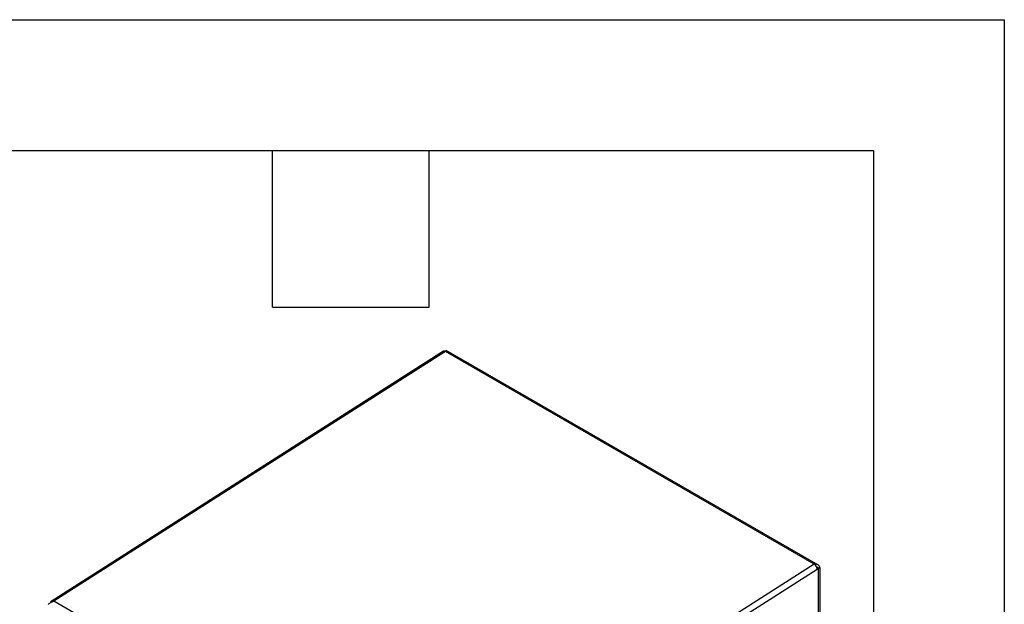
# Model space of a CAD drawing. Header units: millimetres. Extents: x 0 to 1956, y 0 to 1511.
# Tile 14 of 14: x 1621 to 1956, y 1312 to 1511. Entities that reach past the tile are written whole.
import ezdxf

# ---------------------------------------------------------------- set-up
doc = ezdxf.new("R2010")
doc.units = ezdxf.units.MM
doc.header["$LTSCALE"] = 7
doc.layers.add('TEXT', color=140, linetype='Continuous', lineweight=25)

msp = doc.modelspace()

# ---------------------------------------------------------------- linework, layer by layer
at = {"color": 7, "linetype": 'Continuous'}
for p, q in [((0.02, 1511.32), (1955.82, 1511.32)), ((1955.82, 1511.32), (1955.82, 0.02))]:
    msp.add_line(p, q, dxfattribs=at)
for p, q in [((1765.03, 1398.47), (1631.6, 1313.36)), ((1765.71, 1398.4), (1632.46, 1313.41)), ((1891.14, 1325.99), (1765.71, 1398.4)), ((1892.37, 1325.8), (1765.95, 1398.78)), ((1891.14, 1325.99), (1757.89, 1241)), ((1758.55, 1239.15), (1892.15, 1324.36)), ((1892.55, 1324.59), (1892.04, 1324.88)), ((1892.06, 1324.81), (1892.5, 1324.56)), ((1892.15, 1324.36), (1892.5, 1324.56)), ((1892.5, 1324.56), (1892.5, 1277.07)), ((1893.11, 1324.91), (1892.55, 1324.59)), ((1892.55, 1324.59), (1892.55, 1277.1)), ((1893.11, 1324.91), (1893.11, 1277.43)), ((1757.89, 1241), (1632.46, 1313.41))]:
    msp.add_line(p, q)
for centre, radius, start, end in [((1765.32, 1397.88), 0.65, 52.7758, 116.0345), ((1889.98, 1324.14), 2.19, 5.7402, 57.7688)]:
    msp.add_arc(centre, radius, start, end)
for points, knots in [([(1765.71, 1398.4), (1765.76, 1398.51), (1765.86, 1398.72), (1765.95, 1398.82), (1765.94, 1398.78), (1765.94, 1398.78)], [0, 0, 0, 0, 0.484591, 0.969183, 1, 1, 1, 1]), ([(1893.11, 1324.91), (1893.03, 1325.11), (1892.93, 1325.29), (1892.66, 1325.6), (1892.51, 1325.73), (1892.16, 1325.92), (1891.97, 1325.98), (1891.56, 1326.03), (1891.35, 1326.03), (1891.14, 1325.99)], [0, 0, 0, 0, 0.25, 0.25, 0.5, 0.5, 0.75, 0.75, 1, 1, 1, 1]), ([(1892.55, 1324.59), (1892.46, 1324.69), (1892.29, 1324.89), (1892.07, 1325.04), (1891.97, 1325.11)], [0, 0, 0, 0, 0.516421, 1, 1, 1, 1]), ([(1630.61, 1312.32), (1630.69, 1312.41), (1630.79, 1312.52), (1631.04, 1312.74), (1631.18, 1312.86), (1631.51, 1313.07), (1631.68, 1313.16), (1632.06, 1313.32), (1632.26, 1313.38), (1632.46, 1313.41)], [0, 0, 0, 0, 0.25, 0.25, 0.5, 0.5, 0.75, 0.75, 1, 1, 1, 1]), ([(1632.46, 1313.41), (1632.3, 1313.45), (1632, 1313.52), (1631.61, 1313.4), (1631.36, 1313.18), (1631.31, 1312.98), (1631.29, 1312.92)], [0, 0, 0, 0, 0.294086, 0.588172, 0.882257, 1, 1, 1, 1])]:
    msp.add_open_spline(points, degree=3, knots=knots)
at = {"layer": 'TEXT'}
for p, q in [((44.45, 1466.85), (1911.35, 1466.85)), ((1706.88, 1413.51), (1706.88, 1466.85)), ((1760.22, 1413.51), (1760.22, 1466.85)), ((1911.35, 1466.85), (1911.35, 44.45)), ((1706.88, 1413.51), (1760.22, 1413.51))]:
    msp.add_line(p, q, dxfattribs=at)

doc.saveas('drawing.dxf')
